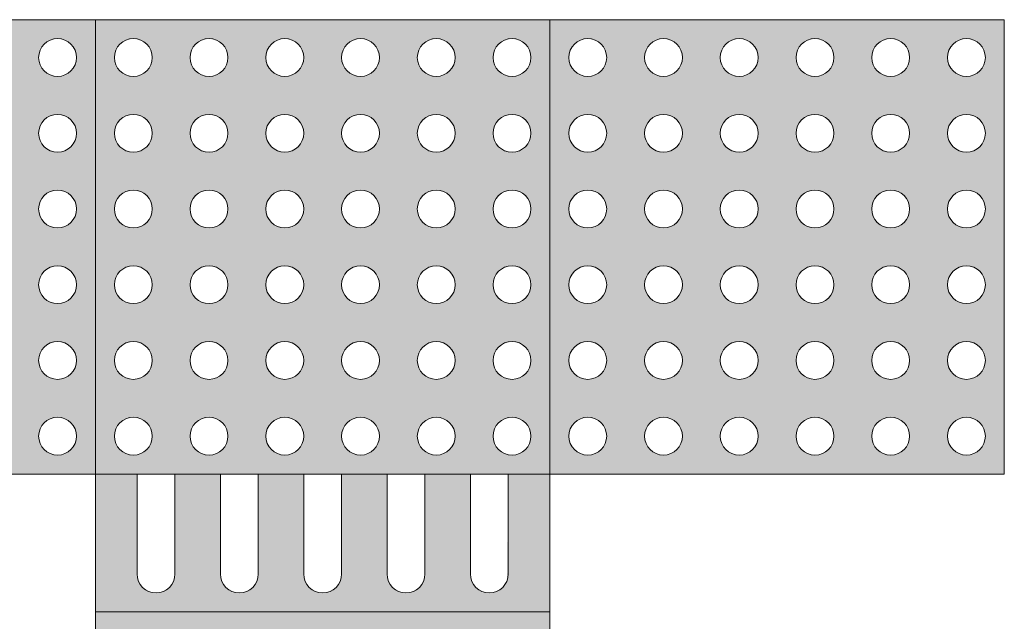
# Model space of a CAD drawing. Header units: metres. Extents: x -14.5 to 19.7, y -19.1 to 4.
# Tile 25 of 218: x 6.565 to 7.106, y -11.845 to -11.514. Entities that reach past the tile are written whole.
import ezdxf

# ---------------------------------------------------------------- set-up
doc = ezdxf.new("R2010")
doc.units = ezdxf.units.M
doc.layers.add('A-DETL', color=7, linetype='Continuous', lineweight=5, true_color=0x00a600)
doc.layers.add('A-DETL-GENF', color=7, linetype='Continuous', lineweight=5)

msp = doc.modelspace()

# ---------------------------------------------------------------- hatches: boundary and pattern name
at = {"layer": 'A-DETL-GENF', "true_color": 0xffffff}
h = msp.add_hatch(color=7, dxfattribs=at)
h.paths.add_polyline_path([(6.46058, -11.76421), (6.60641, -11.76421), (6.60641, -11.51421), (6.35641, -11.51421), (6.35641, -11.76421), (6.41891, -11.76421)])
h.paths.add_polyline_path([(6.37725, -11.75379), (6.37204, -11.7524), (6.36822, -11.74858), (6.36683, -11.74337), (6.36822, -11.73817), (6.37204, -11.73435), (6.37725, -11.73296), (6.38245, -11.73435), (6.38627, -11.73817), (6.38766, -11.74337), (6.38627, -11.74858), (6.38245, -11.7524), (6.37994, -11.75344)])
h.paths.add_polyline_path([(6.54391, -11.75379), (6.5387, -11.7524), (6.53489, -11.74858), (6.5335, -11.74337), (6.53489, -11.73817), (6.5387, -11.73435), (6.54391, -11.73296), (6.54912, -11.73435), (6.55293, -11.73817), (6.55433, -11.74337), (6.55293, -11.74858), (6.54912, -11.7524), (6.54661, -11.75344)])
h.paths.add_polyline_path([(6.41891, -11.75379), (6.4137, -11.7524), (6.40989, -11.74858), (6.4085, -11.74337), (6.40989, -11.73817), (6.4137, -11.73435), (6.41891, -11.73296), (6.42412, -11.73435), (6.42793, -11.73817), (6.42933, -11.74337), (6.42793, -11.74858), (6.42412, -11.7524), (6.42161, -11.75344)])
h.paths.add_polyline_path([(6.50225, -11.75379), (6.49704, -11.7524), (6.49322, -11.74858), (6.49183, -11.74337), (6.49322, -11.73817), (6.49704, -11.73435), (6.50225, -11.73296), (6.50745, -11.73435), (6.51127, -11.73817), (6.51266, -11.74337), (6.51127, -11.74858), (6.50745, -11.7524), (6.50494, -11.75344)])
h.paths.add_polyline_path([(6.46058, -11.75379), (6.45537, -11.7524), (6.45156, -11.74858), (6.45016, -11.74337), (6.45156, -11.73817), (6.45537, -11.73435), (6.46058, -11.73296), (6.46579, -11.73435), (6.4696, -11.73817), (6.471, -11.74337), (6.4696, -11.74858), (6.46579, -11.7524), (6.46327, -11.75344)])
h.paths.add_polyline_path([(6.58558, -11.75379), (6.58037, -11.7524), (6.57656, -11.74858), (6.57516, -11.74337), (6.57656, -11.73817), (6.58037, -11.73435), (6.58558, -11.73296), (6.59079, -11.73435), (6.5946, -11.73817), (6.596, -11.74337), (6.5946, -11.74858), (6.59079, -11.7524), (6.58827, -11.75344)])
h.paths.add_polyline_path([(6.58558, -11.71212), (6.58037, -11.71073), (6.57656, -11.70692), (6.57516, -11.70171), (6.57656, -11.6965), (6.58037, -11.69269), (6.58558, -11.69129), (6.59079, -11.69269), (6.5946, -11.6965), (6.596, -11.70171), (6.5946, -11.70692), (6.59079, -11.71073), (6.58827, -11.71177)])
h.paths.add_polyline_path([(6.37725, -11.71212), (6.37204, -11.71073), (6.36822, -11.70692), (6.36683, -11.70171), (6.36822, -11.6965), (6.37204, -11.69269), (6.37725, -11.69129), (6.38245, -11.69269), (6.38627, -11.6965), (6.38766, -11.70171), (6.38627, -11.70692), (6.38245, -11.71073), (6.37994, -11.71177)])
h.paths.add_polyline_path([(6.50225, -11.71212), (6.49704, -11.71073), (6.49322, -11.70692), (6.49183, -11.70171), (6.49322, -11.6965), (6.49704, -11.69269), (6.50225, -11.69129), (6.50745, -11.69269), (6.51127, -11.6965), (6.51266, -11.70171), (6.51127, -11.70692), (6.50745, -11.71073), (6.50494, -11.71177)])
h.paths.add_polyline_path([(6.46058, -11.71212), (6.45537, -11.71073), (6.45156, -11.70692), (6.45016, -11.70171), (6.45156, -11.6965), (6.45537, -11.69269), (6.46058, -11.69129), (6.46579, -11.69269), (6.4696, -11.6965), (6.471, -11.70171), (6.4696, -11.70692), (6.46579, -11.71073), (6.46327, -11.71177)])
h.paths.add_polyline_path([(6.41891, -11.71212), (6.4137, -11.71073), (6.40989, -11.70692), (6.4085, -11.70171), (6.40989, -11.6965), (6.4137, -11.69269), (6.41891, -11.69129), (6.42412, -11.69269), (6.42793, -11.6965), (6.42933, -11.70171), (6.42793, -11.70692), (6.42412, -11.71073), (6.42161, -11.71177)])
h.paths.add_polyline_path([(6.54391, -11.71212), (6.5387, -11.71073), (6.53489, -11.70692), (6.5335, -11.70171), (6.53489, -11.6965), (6.5387, -11.69269), (6.54391, -11.69129), (6.54912, -11.69269), (6.55293, -11.6965), (6.55433, -11.70171), (6.55293, -11.70692), (6.54912, -11.71073), (6.54661, -11.71177)])
h.paths.add_polyline_path([(6.58558, -11.67046), (6.58037, -11.66906), (6.57656, -11.66525), (6.57516, -11.66004), (6.57656, -11.65483), (6.58037, -11.65102), (6.58558, -11.64962), (6.59079, -11.65102), (6.5946, -11.65483), (6.596, -11.66004), (6.5946, -11.66525), (6.59079, -11.66906), (6.58827, -11.6701)])
h.paths.add_polyline_path([(6.46058, -11.67046), (6.45537, -11.66906), (6.45156, -11.66525), (6.45016, -11.66004), (6.45156, -11.65483), (6.45537, -11.65102), (6.46058, -11.64962), (6.46579, -11.65102), (6.4696, -11.65483), (6.471, -11.66004), (6.4696, -11.66525), (6.46579, -11.66906), (6.46327, -11.6701)])
h.paths.add_polyline_path([(6.54391, -11.67046), (6.5387, -11.66906), (6.53489, -11.66525), (6.5335, -11.66004), (6.53489, -11.65483), (6.5387, -11.65102), (6.54391, -11.64962), (6.54912, -11.65102), (6.55293, -11.65483), (6.55433, -11.66004), (6.55293, -11.66525), (6.54912, -11.66906), (6.54661, -11.6701)])
h.paths.add_polyline_path([(6.50225, -11.67046), (6.49704, -11.66906), (6.49322, -11.66525), (6.49183, -11.66004), (6.49322, -11.65483), (6.49704, -11.65102), (6.50225, -11.64962), (6.50745, -11.65102), (6.51127, -11.65483), (6.51266, -11.66004), (6.51127, -11.66525), (6.50745, -11.66906), (6.50494, -11.6701)])
h.paths.add_polyline_path([(6.41891, -11.67046), (6.4137, -11.66906), (6.40989, -11.66525), (6.4085, -11.66004), (6.40989, -11.65483), (6.4137, -11.65102), (6.41891, -11.64962), (6.42412, -11.65102), (6.42793, -11.65483), (6.42933, -11.66004), (6.42793, -11.66525), (6.42412, -11.66906), (6.42161, -11.6701)])
h.paths.add_polyline_path([(6.37725, -11.67046), (6.37204, -11.66906), (6.36822, -11.66525), (6.36683, -11.66004), (6.36822, -11.65483), (6.37204, -11.65102), (6.37725, -11.64962), (6.38245, -11.65102), (6.38627, -11.65483), (6.38766, -11.66004), (6.38627, -11.66525), (6.38245, -11.66906), (6.37994, -11.6701)])
h.paths.add_polyline_path([(6.58558, -11.62879), (6.58037, -11.6274), (6.57656, -11.62358), (6.57516, -11.61837), (6.57656, -11.61317), (6.58037, -11.60935), (6.58558, -11.60796), (6.59079, -11.60935), (6.5946, -11.61317), (6.596, -11.61837), (6.5946, -11.62358), (6.59079, -11.6274), (6.58827, -11.62844)])
h.paths.add_polyline_path([(6.50225, -11.62879), (6.49704, -11.6274), (6.49322, -11.62358), (6.49183, -11.61837), (6.49322, -11.61317), (6.49704, -11.60935), (6.50225, -11.60796), (6.50745, -11.60935), (6.51127, -11.61317), (6.51266, -11.61837), (6.51127, -11.62358), (6.50745, -11.6274), (6.50494, -11.62844)])
h.paths.add_polyline_path([(6.46058, -11.62879), (6.45537, -11.6274), (6.45156, -11.62358), (6.45016, -11.61837), (6.45156, -11.61317), (6.45537, -11.60935), (6.46058, -11.60796), (6.46579, -11.60935), (6.4696, -11.61317), (6.471, -11.61837), (6.4696, -11.62358), (6.46579, -11.6274), (6.46327, -11.62844)])
h.paths.add_polyline_path([(6.41891, -11.62879), (6.4137, -11.6274), (6.40989, -11.62358), (6.4085, -11.61837), (6.40989, -11.61317), (6.4137, -11.60935), (6.41891, -11.60796), (6.42412, -11.60935), (6.42793, -11.61317), (6.42933, -11.61837), (6.42793, -11.62358), (6.42412, -11.6274), (6.42161, -11.62844)])
h.paths.add_polyline_path([(6.37725, -11.62879), (6.37204, -11.6274), (6.36822, -11.62358), (6.36683, -11.61837), (6.36822, -11.61317), (6.37204, -11.60935), (6.37725, -11.60796), (6.38245, -11.60935), (6.38627, -11.61317), (6.38766, -11.61837), (6.38627, -11.62358), (6.38245, -11.6274), (6.37994, -11.62844)])
h.paths.add_polyline_path([(6.54391, -11.62879), (6.5387, -11.6274), (6.53489, -11.62358), (6.5335, -11.61837), (6.53489, -11.61317), (6.5387, -11.60935), (6.54391, -11.60796), (6.54912, -11.60935), (6.55293, -11.61317), (6.55433, -11.61837), (6.55293, -11.62358), (6.54912, -11.6274), (6.54661, -11.62844)])
h.paths.add_polyline_path([(6.54391, -11.58712), (6.5387, -11.58573), (6.53489, -11.58192), (6.5335, -11.57671), (6.53489, -11.5715), (6.5387, -11.56769), (6.54391, -11.56629), (6.54912, -11.56769), (6.55293, -11.5715), (6.55433, -11.57671), (6.55293, -11.58192), (6.54912, -11.58573), (6.54661, -11.58677)])
h.paths.add_polyline_path([(6.37725, -11.58712), (6.37204, -11.58573), (6.36822, -11.58192), (6.36683, -11.57671), (6.36822, -11.5715), (6.37204, -11.56769), (6.37725, -11.56629), (6.38245, -11.56769), (6.38627, -11.5715), (6.38766, -11.57671), (6.38627, -11.58192), (6.38245, -11.58573), (6.37994, -11.58677)])
h.paths.add_polyline_path([(6.46058, -11.58712), (6.45537, -11.58573), (6.45156, -11.58192), (6.45016, -11.57671), (6.45156, -11.5715), (6.45537, -11.56769), (6.46058, -11.56629), (6.46579, -11.56769), (6.4696, -11.5715), (6.471, -11.57671), (6.4696, -11.58192), (6.46579, -11.58573), (6.46327, -11.58677)])
h.paths.add_polyline_path([(6.58558, -11.58712), (6.58037, -11.58573), (6.57656, -11.58192), (6.57516, -11.57671), (6.57656, -11.5715), (6.58037, -11.56769), (6.58558, -11.56629), (6.59079, -11.56769), (6.5946, -11.5715), (6.596, -11.57671), (6.5946, -11.58192), (6.59079, -11.58573), (6.58827, -11.58677)])
h.paths.add_polyline_path([(6.50225, -11.58712), (6.49704, -11.58573), (6.49322, -11.58192), (6.49183, -11.57671), (6.49322, -11.5715), (6.49704, -11.56769), (6.50225, -11.56629), (6.50745, -11.56769), (6.51127, -11.5715), (6.51266, -11.57671), (6.51127, -11.58192), (6.50745, -11.58573), (6.50494, -11.58677)])
h.paths.add_polyline_path([(6.41891, -11.58712), (6.4137, -11.58573), (6.40989, -11.58192), (6.4085, -11.57671), (6.40989, -11.5715), (6.4137, -11.56769), (6.41891, -11.56629), (6.42412, -11.56769), (6.42793, -11.5715), (6.42933, -11.57671), (6.42793, -11.58192), (6.42412, -11.58573), (6.42161, -11.58677)])
h.paths.add_polyline_path([(6.54391, -11.54546), (6.5387, -11.54406), (6.53489, -11.54025), (6.5335, -11.53504), (6.53489, -11.52983), (6.5387, -11.52602), (6.54391, -11.52462), (6.54912, -11.52602), (6.55293, -11.52983), (6.55433, -11.53504), (6.55293, -11.54025), (6.54912, -11.54406), (6.54661, -11.5451)])
h.paths.add_polyline_path([(6.41891, -11.54546), (6.4137, -11.54406), (6.40989, -11.54025), (6.4085, -11.53504), (6.40989, -11.52983), (6.4137, -11.52602), (6.41891, -11.52462), (6.42412, -11.52602), (6.42793, -11.52983), (6.42933, -11.53504), (6.42793, -11.54025), (6.42412, -11.54406), (6.42161, -11.5451)])
h.paths.add_polyline_path([(6.50225, -11.54546), (6.49704, -11.54406), (6.49322, -11.54025), (6.49183, -11.53504), (6.49322, -11.52983), (6.49704, -11.52602), (6.50225, -11.52462), (6.50745, -11.52602), (6.51127, -11.52983), (6.51266, -11.53504), (6.51127, -11.54025), (6.50745, -11.54406), (6.50494, -11.5451)])
h.paths.add_polyline_path([(6.58558, -11.54546), (6.58037, -11.54406), (6.57656, -11.54025), (6.57516, -11.53504), (6.57656, -11.52983), (6.58037, -11.52602), (6.58558, -11.52462), (6.59079, -11.52602), (6.5946, -11.52983), (6.596, -11.53504), (6.5946, -11.54025), (6.59079, -11.54406), (6.58827, -11.5451)])
h.paths.add_polyline_path([(6.37725, -11.54546), (6.37204, -11.54406), (6.36822, -11.54025), (6.36683, -11.53504), (6.36822, -11.52983), (6.37204, -11.52602), (6.37725, -11.52462), (6.38245, -11.52602), (6.38627, -11.52983), (6.38766, -11.53504), (6.38627, -11.54025), (6.38245, -11.54406), (6.37994, -11.5451)])
h.paths.add_polyline_path([(6.46058, -11.54546), (6.45537, -11.54406), (6.45156, -11.54025), (6.45016, -11.53504), (6.45156, -11.52983), (6.45537, -11.52602), (6.46058, -11.52462), (6.46579, -11.52602), (6.4696, -11.52983), (6.471, -11.53504), (6.4696, -11.54025), (6.46579, -11.54406), (6.46327, -11.5451)])
h = msp.add_hatch(color=7, dxfattribs=at)
h.paths.add_polyline_path([(6.63975, -11.76421), (6.85641, -11.76421), (6.85641, -11.51421), (6.60641, -11.51421), (6.60641, -11.76421), (6.63705, -11.76421)])
h.paths.add_polyline_path([(6.79391, -11.75379), (6.7887, -11.7524), (6.78489, -11.74858), (6.7835, -11.74337), (6.78489, -11.73817), (6.7887, -11.73435), (6.79391, -11.73296), (6.79912, -11.73435), (6.80293, -11.73817), (6.80433, -11.74337), (6.80293, -11.74858), (6.79912, -11.7524), (6.79661, -11.75344)])
h.paths.add_polyline_path([(6.75225, -11.75379), (6.74704, -11.7524), (6.74322, -11.74858), (6.74183, -11.74337), (6.74322, -11.73817), (6.74704, -11.73435), (6.75225, -11.73296), (6.75745, -11.73435), (6.76127, -11.73817), (6.76266, -11.74337), (6.76127, -11.74858), (6.75745, -11.7524), (6.75494, -11.75344)])
h.paths.add_polyline_path([(6.83558, -11.75379), (6.83037, -11.7524), (6.82656, -11.74858), (6.82516, -11.74337), (6.82656, -11.73817), (6.83037, -11.73435), (6.83558, -11.73296), (6.84079, -11.73435), (6.8446, -11.73817), (6.846, -11.74337), (6.8446, -11.74858), (6.84079, -11.7524), (6.83827, -11.75344)])
h.paths.add_polyline_path([(6.62725, -11.75379), (6.62204, -11.7524), (6.61822, -11.74858), (6.61683, -11.74337), (6.61822, -11.73817), (6.62204, -11.73435), (6.62725, -11.73296), (6.63245, -11.73435), (6.63627, -11.73817), (6.63766, -11.74337), (6.63627, -11.74858), (6.63245, -11.7524), (6.62994, -11.75344)])
h.paths.add_polyline_path([(6.71058, -11.75379), (6.70537, -11.7524), (6.70156, -11.74858), (6.70016, -11.74337), (6.70156, -11.73817), (6.70537, -11.73435), (6.71058, -11.73296), (6.71579, -11.73435), (6.7196, -11.73817), (6.721, -11.74337), (6.7196, -11.74858), (6.71579, -11.7524), (6.71279, -11.7535)])
h.paths.add_polyline_path([(6.66891, -11.75379), (6.6637, -11.7524), (6.65989, -11.74858), (6.6585, -11.74337), (6.65989, -11.73817), (6.6637, -11.73435), (6.66891, -11.73296), (6.67412, -11.73435), (6.67793, -11.73817), (6.67933, -11.74337), (6.67793, -11.74858), (6.67412, -11.7524), (6.67161, -11.75344)])
h.paths.add_polyline_path([(6.66891, -11.71212), (6.6637, -11.71073), (6.65989, -11.70692), (6.6585, -11.70171), (6.65989, -11.6965), (6.6637, -11.69269), (6.66891, -11.69129), (6.67412, -11.69269), (6.67793, -11.6965), (6.67933, -11.70171), (6.67793, -11.70692), (6.67412, -11.71073), (6.67161, -11.71177)])
h.paths.add_polyline_path([(6.62725, -11.71212), (6.62204, -11.71073), (6.61822, -11.70692), (6.61683, -11.70171), (6.61822, -11.6965), (6.62204, -11.69269), (6.62725, -11.69129), (6.63245, -11.69269), (6.63627, -11.6965), (6.63766, -11.70171), (6.63627, -11.70692), (6.63245, -11.71073), (6.62994, -11.71177)])
h.paths.add_polyline_path([(6.75225, -11.71212), (6.74704, -11.71073), (6.74322, -11.70692), (6.74183, -11.70171), (6.74322, -11.6965), (6.74704, -11.69269), (6.75225, -11.69129), (6.75745, -11.69269), (6.76127, -11.6965), (6.76266, -11.70171), (6.76127, -11.70692), (6.75745, -11.71073), (6.75494, -11.71177)])
h.paths.add_polyline_path([(6.83558, -11.71212), (6.83037, -11.71073), (6.82656, -11.70692), (6.82516, -11.70171), (6.82656, -11.6965), (6.83037, -11.69269), (6.83558, -11.69129), (6.84079, -11.69269), (6.8446, -11.6965), (6.846, -11.70171), (6.8446, -11.70692), (6.84079, -11.71073), (6.83827, -11.71177)])
h.paths.add_polyline_path([(6.71058, -11.71212), (6.70537, -11.71073), (6.70156, -11.70692), (6.70016, -11.70171), (6.70156, -11.6965), (6.70537, -11.69269), (6.71058, -11.69129), (6.71579, -11.69269), (6.7196, -11.6965), (6.721, -11.70171), (6.7196, -11.70692), (6.71579, -11.71073), (6.71279, -11.71183)])
h.paths.add_polyline_path([(6.79391, -11.71212), (6.7887, -11.71073), (6.78489, -11.70692), (6.7835, -11.70171), (6.78489, -11.6965), (6.7887, -11.69269), (6.79391, -11.69129), (6.79912, -11.69269), (6.80293, -11.6965), (6.80433, -11.70171), (6.80293, -11.70692), (6.79912, -11.71073), (6.79661, -11.71177)])
h.paths.add_polyline_path([(6.83558, -11.67046), (6.83037, -11.66906), (6.82656, -11.66525), (6.82516, -11.66004), (6.82656, -11.65483), (6.83037, -11.65102), (6.83558, -11.64962), (6.84079, -11.65102), (6.8446, -11.65483), (6.846, -11.66004), (6.8446, -11.66525), (6.84079, -11.66906), (6.83827, -11.6701)])
h.paths.add_polyline_path([(6.79391, -11.67046), (6.7887, -11.66906), (6.78489, -11.66525), (6.7835, -11.66004), (6.78489, -11.65483), (6.7887, -11.65102), (6.79391, -11.64962), (6.79912, -11.65102), (6.80293, -11.65483), (6.80433, -11.66004), (6.80293, -11.66525), (6.79912, -11.66906), (6.79661, -11.6701)])
h.paths.add_polyline_path([(6.75225, -11.67046), (6.74704, -11.66906), (6.74322, -11.66525), (6.74183, -11.66004), (6.74322, -11.65483), (6.74704, -11.65102), (6.75225, -11.64962), (6.75745, -11.65102), (6.76127, -11.65483), (6.76266, -11.66004), (6.76127, -11.66525), (6.75745, -11.66906), (6.75494, -11.6701)])
h.paths.add_polyline_path([(6.71058, -11.67046), (6.70537, -11.66906), (6.70156, -11.66525), (6.70016, -11.66004), (6.70156, -11.65483), (6.70537, -11.65102), (6.71058, -11.64962), (6.71579, -11.65102), (6.7196, -11.65483), (6.721, -11.66004), (6.7196, -11.66525), (6.71579, -11.66906), (6.71279, -11.67017)])
h.paths.add_polyline_path([(6.66891, -11.67046), (6.6637, -11.66906), (6.65989, -11.66525), (6.6585, -11.66004), (6.65989, -11.65483), (6.6637, -11.65102), (6.66891, -11.64962), (6.67412, -11.65102), (6.67793, -11.65483), (6.67933, -11.66004), (6.67793, -11.66525), (6.67412, -11.66906), (6.67161, -11.6701)])
h.paths.add_polyline_path([(6.62725, -11.67046), (6.62204, -11.66906), (6.61822, -11.66525), (6.61683, -11.66004), (6.61822, -11.65483), (6.62204, -11.65102), (6.62725, -11.64962), (6.63245, -11.65102), (6.63627, -11.65483), (6.63766, -11.66004), (6.63627, -11.66525), (6.63245, -11.66906), (6.62994, -11.6701)])
h.paths.add_polyline_path([(6.83558, -11.62879), (6.83037, -11.6274), (6.82656, -11.62358), (6.82516, -11.61837), (6.82656, -11.61317), (6.83037, -11.60935), (6.83558, -11.60796), (6.84079, -11.60935), (6.8446, -11.61317), (6.846, -11.61837), (6.8446, -11.62358), (6.84079, -11.6274), (6.83827, -11.62844)])
h.paths.add_polyline_path([(6.66891, -11.62879), (6.6637, -11.6274), (6.65989, -11.62358), (6.6585, -11.61837), (6.65989, -11.61317), (6.6637, -11.60935), (6.66891, -11.60796), (6.67412, -11.60935), (6.67793, -11.61317), (6.67933, -11.61837), (6.67793, -11.62358), (6.67412, -11.6274), (6.67161, -11.62844)])
h.paths.add_polyline_path([(6.79391, -11.62879), (6.7887, -11.6274), (6.78489, -11.62358), (6.7835, -11.61837), (6.78489, -11.61317), (6.7887, -11.60935), (6.79391, -11.60796), (6.79912, -11.60935), (6.80293, -11.61317), (6.80433, -11.61837), (6.80293, -11.62358), (6.79912, -11.6274), (6.79661, -11.62844)])
h.paths.add_polyline_path([(6.62725, -11.62879), (6.62204, -11.6274), (6.61822, -11.62358), (6.61683, -11.61837), (6.61822, -11.61317), (6.62204, -11.60935), (6.62725, -11.60796), (6.63245, -11.60935), (6.63627, -11.61317), (6.63766, -11.61837), (6.63627, -11.62358), (6.63245, -11.6274), (6.62994, -11.62844)])
h.paths.add_polyline_path([(6.75225, -11.62879), (6.74704, -11.6274), (6.74322, -11.62358), (6.74183, -11.61837), (6.74322, -11.61317), (6.74704, -11.60935), (6.75225, -11.60796), (6.75745, -11.60935), (6.76127, -11.61317), (6.76266, -11.61837), (6.76127, -11.62358), (6.75745, -11.6274), (6.75494, -11.62844)])
h.paths.add_polyline_path([(6.71058, -11.62879), (6.70537, -11.6274), (6.70156, -11.62358), (6.70016, -11.61837), (6.70156, -11.61317), (6.70537, -11.60935), (6.71058, -11.60796), (6.71579, -11.60935), (6.7196, -11.61317), (6.721, -11.61837), (6.7196, -11.62358), (6.71579, -11.6274), (6.71279, -11.6285)])
h.paths.add_polyline_path([(6.83558, -11.58712), (6.83037, -11.58573), (6.82656, -11.58192), (6.82516, -11.57671), (6.82656, -11.5715), (6.83037, -11.56769), (6.83558, -11.56629), (6.84079, -11.56769), (6.8446, -11.5715), (6.846, -11.57671), (6.8446, -11.58192), (6.84079, -11.58573), (6.83827, -11.58677)])
h.paths.add_polyline_path([(6.71058, -11.58712), (6.70537, -11.58573), (6.70156, -11.58192), (6.70016, -11.57671), (6.70156, -11.5715), (6.70537, -11.56769), (6.71058, -11.56629), (6.71579, -11.56769), (6.7196, -11.5715), (6.721, -11.57671), (6.7196, -11.58192), (6.71579, -11.58573), (6.71279, -11.58683)])
h.paths.add_polyline_path([(6.75225, -11.58712), (6.74704, -11.58573), (6.74322, -11.58192), (6.74183, -11.57671), (6.74322, -11.5715), (6.74704, -11.56769), (6.75225, -11.56629), (6.75745, -11.56769), (6.76127, -11.5715), (6.76266, -11.57671), (6.76127, -11.58192), (6.75745, -11.58573), (6.75494, -11.58677)])
h.paths.add_polyline_path([(6.79391, -11.58712), (6.7887, -11.58573), (6.78489, -11.58192), (6.7835, -11.57671), (6.78489, -11.5715), (6.7887, -11.56769), (6.79391, -11.56629), (6.79912, -11.56769), (6.80293, -11.5715), (6.80433, -11.57671), (6.80293, -11.58192), (6.79912, -11.58573), (6.79661, -11.58677)])
h.paths.add_polyline_path([(6.62725, -11.58712), (6.62204, -11.58573), (6.61822, -11.58192), (6.61683, -11.57671), (6.61822, -11.5715), (6.62204, -11.56769), (6.62725, -11.56629), (6.63245, -11.56769), (6.63627, -11.5715), (6.63766, -11.57671), (6.63627, -11.58192), (6.63245, -11.58573), (6.62994, -11.58677)])
h.paths.add_polyline_path([(6.66891, -11.58712), (6.6637, -11.58573), (6.65989, -11.58192), (6.6585, -11.57671), (6.65989, -11.5715), (6.6637, -11.56769), (6.66891, -11.56629), (6.67412, -11.56769), (6.67793, -11.5715), (6.67933, -11.57671), (6.67793, -11.58192), (6.67412, -11.58573), (6.67161, -11.58677)])
h.paths.add_polyline_path([(6.62725, -11.54546), (6.62204, -11.54406), (6.61822, -11.54025), (6.61683, -11.53504), (6.61822, -11.52983), (6.62204, -11.52602), (6.62725, -11.52462), (6.63245, -11.52602), (6.63627, -11.52983), (6.63766, -11.53504), (6.63627, -11.54025), (6.63245, -11.54406), (6.62994, -11.5451)])
h.paths.add_polyline_path([(6.71058, -11.54546), (6.70537, -11.54406), (6.70156, -11.54025), (6.70016, -11.53504), (6.70156, -11.52983), (6.70537, -11.52602), (6.71058, -11.52462), (6.71579, -11.52602), (6.7196, -11.52983), (6.721, -11.53504), (6.7196, -11.54025), (6.71579, -11.54406), (6.71279, -11.54517)])
h.paths.add_polyline_path([(6.66891, -11.54546), (6.6637, -11.54406), (6.65989, -11.54025), (6.6585, -11.53504), (6.65989, -11.52983), (6.6637, -11.52602), (6.66891, -11.52462), (6.67412, -11.52602), (6.67793, -11.52983), (6.67933, -11.53504), (6.67793, -11.54025), (6.67412, -11.54406), (6.67161, -11.5451)])
h.paths.add_polyline_path([(6.75225, -11.54546), (6.74704, -11.54406), (6.74322, -11.54025), (6.74183, -11.53504), (6.74322, -11.52983), (6.74704, -11.52602), (6.75225, -11.52462), (6.75745, -11.52602), (6.76127, -11.52983), (6.76266, -11.53504), (6.76127, -11.54025), (6.75745, -11.54406), (6.75494, -11.5451)])
h.paths.add_polyline_path([(6.83558, -11.54546), (6.83037, -11.54406), (6.82656, -11.54025), (6.82516, -11.53504), (6.82656, -11.52983), (6.83037, -11.52602), (6.83558, -11.52462), (6.84079, -11.52602), (6.8446, -11.52983), (6.846, -11.53504), (6.8446, -11.54025), (6.84079, -11.54406), (6.83827, -11.5451)])
h.paths.add_polyline_path([(6.79391, -11.54546), (6.7887, -11.54406), (6.78489, -11.54025), (6.7835, -11.53504), (6.78489, -11.52983), (6.7887, -11.52602), (6.79391, -11.52462), (6.79912, -11.52602), (6.80293, -11.52983), (6.80433, -11.53504), (6.80293, -11.54025), (6.79912, -11.54406), (6.79661, -11.5451)])
h = msp.add_hatch(color=7, dxfattribs=at)
h.paths.add_polyline_path([(6.91891, -11.76421), (7.10641, -11.76421), (7.10641, -11.51421), (6.85641, -11.51421), (6.85641, -11.76421), (6.91622, -11.76421)])
h.paths.add_polyline_path([(7.04391, -11.75379), (7.0387, -11.7524), (7.03489, -11.74858), (7.0335, -11.74337), (7.03489, -11.73817), (7.0387, -11.73435), (7.04391, -11.73296), (7.04912, -11.73435), (7.05293, -11.73817), (7.05433, -11.74337), (7.05293, -11.74858), (7.04912, -11.7524), (7.04661, -11.75344)])
h.paths.add_polyline_path([(6.91891, -11.75379), (6.9137, -11.7524), (6.90989, -11.74858), (6.9085, -11.74337), (6.90989, -11.73817), (6.9137, -11.73435), (6.91891, -11.73296), (6.92412, -11.73435), (6.92793, -11.73817), (6.92933, -11.74337), (6.92793, -11.74858), (6.92394, -11.75247), (6.92161, -11.75344)])
h.paths.add_polyline_path([(6.96058, -11.75379), (6.95537, -11.7524), (6.95156, -11.74858), (6.95016, -11.74337), (6.95156, -11.73817), (6.95537, -11.73435), (6.96058, -11.73296), (6.96579, -11.73435), (6.9696, -11.73817), (6.971, -11.74337), (6.9696, -11.74858), (6.96579, -11.7524), (6.96327, -11.75344)])
h.paths.add_polyline_path([(6.87725, -11.75379), (6.87204, -11.7524), (6.86822, -11.74858), (6.86683, -11.74337), (6.86822, -11.73817), (6.87204, -11.73435), (6.87725, -11.73296), (6.88245, -11.73435), (6.88627, -11.73817), (6.88766, -11.74337), (6.88627, -11.74858), (6.88245, -11.7524), (6.87994, -11.75344)])
h.paths.add_polyline_path([(7.08558, -11.75379), (7.08037, -11.7524), (7.07656, -11.74858), (7.07516, -11.74337), (7.07656, -11.73817), (7.08037, -11.73435), (7.08558, -11.73296), (7.09079, -11.73435), (7.0946, -11.73817), (7.096, -11.74337), (7.0946, -11.74858), (7.09079, -11.7524), (7.08827, -11.75344)])
h.paths.add_polyline_path([(7.00225, -11.75379), (6.99704, -11.7524), (6.99322, -11.74858), (6.99183, -11.74337), (6.99322, -11.73817), (6.99704, -11.73435), (7.00225, -11.73296), (7.00745, -11.73435), (7.01127, -11.73817), (7.01266, -11.74337), (7.01127, -11.74858), (7.00745, -11.7524), (7.00494, -11.75344)])
h.paths.add_polyline_path([(6.91891, -11.71212), (6.9137, -11.71073), (6.90989, -11.70692), (6.9085, -11.70171), (6.90989, -11.6965), (6.9137, -11.69269), (6.91891, -11.69129), (6.92412, -11.69269), (6.92793, -11.6965), (6.92933, -11.70171), (6.92793, -11.70692), (6.92394, -11.7108), (6.92161, -11.71177)])
h.paths.add_polyline_path([(7.08558, -11.71212), (7.08037, -11.71073), (7.07656, -11.70692), (7.07516, -11.70171), (7.07656, -11.6965), (7.08037, -11.69269), (7.08558, -11.69129), (7.09079, -11.69269), (7.0946, -11.6965), (7.096, -11.70171), (7.0946, -11.70692), (7.09079, -11.71073), (7.08827, -11.71177)])
h.paths.add_polyline_path([(7.00225, -11.71212), (6.99704, -11.71073), (6.99322, -11.70692), (6.99183, -11.70171), (6.99322, -11.6965), (6.99704, -11.69269), (7.00225, -11.69129), (7.00745, -11.69269), (7.01127, -11.6965), (7.01266, -11.70171), (7.01127, -11.70692), (7.00745, -11.71073), (7.00494, -11.71177)])
h.paths.add_polyline_path([(6.87725, -11.71212), (6.87204, -11.71073), (6.86822, -11.70692), (6.86683, -11.70171), (6.86822, -11.6965), (6.87204, -11.69269), (6.87725, -11.69129), (6.88245, -11.69269), (6.88627, -11.6965), (6.88766, -11.70171), (6.88627, -11.70692), (6.88245, -11.71073), (6.87994, -11.71177)])
h.paths.add_polyline_path([(6.96058, -11.71212), (6.95537, -11.71073), (6.95156, -11.70692), (6.95016, -11.70171), (6.95156, -11.6965), (6.95537, -11.69269), (6.96058, -11.69129), (6.96579, -11.69269), (6.9696, -11.6965), (6.971, -11.70171), (6.9696, -11.70692), (6.96579, -11.71073), (6.96327, -11.71177)])
h.paths.add_polyline_path([(7.04391, -11.71212), (7.0387, -11.71073), (7.03489, -11.70692), (7.0335, -11.70171), (7.03489, -11.6965), (7.0387, -11.69269), (7.04391, -11.69129), (7.04912, -11.69269), (7.05293, -11.6965), (7.05433, -11.70171), (7.05293, -11.70692), (7.04912, -11.71073), (7.04661, -11.71177)])
h.paths.add_polyline_path([(7.08558, -11.67046), (7.08037, -11.66906), (7.07656, -11.66525), (7.07516, -11.66004), (7.07656, -11.65483), (7.08037, -11.65102), (7.08558, -11.64962), (7.09079, -11.65102), (7.0946, -11.65483), (7.096, -11.66004), (7.0946, -11.66525), (7.09079, -11.66906), (7.08827, -11.6701)])
h.paths.add_polyline_path([(6.96058, -11.67046), (6.95537, -11.66906), (6.95156, -11.66525), (6.95016, -11.66004), (6.95156, -11.65483), (6.95537, -11.65102), (6.96058, -11.64962), (6.96579, -11.65102), (6.9696, -11.65483), (6.971, -11.66004), (6.9696, -11.66525), (6.96579, -11.66906), (6.96327, -11.6701)])
h.paths.add_polyline_path([(7.00225, -11.67046), (6.99704, -11.66906), (6.99322, -11.66525), (6.99183, -11.66004), (6.99322, -11.65483), (6.99704, -11.65102), (7.00225, -11.64962), (7.00745, -11.65102), (7.01127, -11.65483), (7.01266, -11.66004), (7.01127, -11.66525), (7.00745, -11.66906), (7.00494, -11.6701)])
h.paths.add_polyline_path([(7.04391, -11.67046), (7.0387, -11.66906), (7.03489, -11.66525), (7.0335, -11.66004), (7.03489, -11.65483), (7.0387, -11.65102), (7.04391, -11.64962), (7.04912, -11.65102), (7.05293, -11.65483), (7.05433, -11.66004), (7.05293, -11.66525), (7.04912, -11.66906), (7.04661, -11.6701)])
h.paths.add_polyline_path([(6.87725, -11.67046), (6.87204, -11.66906), (6.86822, -11.66525), (6.86683, -11.66004), (6.86822, -11.65483), (6.87204, -11.65102), (6.87725, -11.64962), (6.88245, -11.65102), (6.88627, -11.65483), (6.88766, -11.66004), (6.88627, -11.66525), (6.88245, -11.66906), (6.87994, -11.6701)])
h.paths.add_polyline_path([(6.91891, -11.67046), (6.9137, -11.66906), (6.90989, -11.66525), (6.9085, -11.66004), (6.90989, -11.65483), (6.9137, -11.65102), (6.91891, -11.64962), (6.92412, -11.65102), (6.92793, -11.65483), (6.92933, -11.66004), (6.92793, -11.66525), (6.92394, -11.66914), (6.92161, -11.6701)])
h.paths.add_polyline_path([(7.08558, -11.62879), (7.08037, -11.6274), (7.07656, -11.62358), (7.07516, -11.61837), (7.07656, -11.61317), (7.08037, -11.60935), (7.08558, -11.60796), (7.09079, -11.60935), (7.0946, -11.61317), (7.096, -11.61837), (7.0946, -11.62358), (7.09079, -11.6274), (7.08827, -11.62844)])
h.paths.add_polyline_path([(7.04391, -11.62879), (7.0387, -11.6274), (7.03489, -11.62358), (7.0335, -11.61837), (7.03489, -11.61317), (7.0387, -11.60935), (7.04391, -11.60796), (7.04912, -11.60935), (7.05293, -11.61317), (7.05433, -11.61837), (7.05293, -11.62358), (7.04912, -11.6274), (7.04661, -11.62844)])
h.paths.add_polyline_path([(6.91891, -11.62879), (6.9137, -11.6274), (6.90989, -11.62358), (6.9085, -11.61837), (6.90989, -11.61317), (6.9137, -11.60935), (6.91891, -11.60796), (6.92412, -11.60935), (6.92793, -11.61317), (6.92933, -11.61837), (6.92793, -11.62358), (6.92394, -11.62747), (6.92161, -11.62844)])
h.paths.add_polyline_path([(6.96058, -11.62879), (6.95537, -11.6274), (6.95156, -11.62358), (6.95016, -11.61837), (6.95156, -11.61317), (6.95537, -11.60935), (6.96058, -11.60796), (6.96579, -11.60935), (6.9696, -11.61317), (6.971, -11.61837), (6.9696, -11.62358), (6.96579, -11.6274), (6.96327, -11.62844)])
h.paths.add_polyline_path([(6.87725, -11.62879), (6.87204, -11.6274), (6.86822, -11.62358), (6.86683, -11.61837), (6.86822, -11.61317), (6.87204, -11.60935), (6.87725, -11.60796), (6.88245, -11.60935), (6.88627, -11.61317), (6.88766, -11.61837), (6.88627, -11.62358), (6.88245, -11.6274), (6.87994, -11.62844)])
h.paths.add_polyline_path([(7.00225, -11.62879), (6.99704, -11.6274), (6.99322, -11.62358), (6.99183, -11.61837), (6.99322, -11.61317), (6.99704, -11.60935), (7.00225, -11.60796), (7.00745, -11.60935), (7.01127, -11.61317), (7.01266, -11.61837), (7.01127, -11.62358), (7.00745, -11.6274), (7.00494, -11.62844)])
h.paths.add_polyline_path([(6.91891, -11.58712), (6.9137, -11.58573), (6.90989, -11.58192), (6.9085, -11.57671), (6.90989, -11.5715), (6.9137, -11.56769), (6.91891, -11.56629), (6.92412, -11.56769), (6.92793, -11.5715), (6.92933, -11.57671), (6.92793, -11.58192), (6.92394, -11.5858), (6.92161, -11.58677)])
h.paths.add_polyline_path([(7.00225, -11.58712), (6.99704, -11.58573), (6.99322, -11.58192), (6.99183, -11.57671), (6.99322, -11.5715), (6.99704, -11.56769), (7.00225, -11.56629), (7.00745, -11.56769), (7.01127, -11.5715), (7.01266, -11.57671), (7.01127, -11.58192), (7.00745, -11.58573), (7.00494, -11.58677)])
h.paths.add_polyline_path([(6.87725, -11.58712), (6.87204, -11.58573), (6.86822, -11.58192), (6.86683, -11.57671), (6.86822, -11.5715), (6.87204, -11.56769), (6.87725, -11.56629), (6.88245, -11.56769), (6.88627, -11.5715), (6.88766, -11.57671), (6.88627, -11.58192), (6.88245, -11.58573), (6.87994, -11.58677)])
h.paths.add_polyline_path([(6.96058, -11.58712), (6.95537, -11.58573), (6.95156, -11.58192), (6.95016, -11.57671), (6.95156, -11.5715), (6.95537, -11.56769), (6.96058, -11.56629), (6.96579, -11.56769), (6.9696, -11.5715), (6.971, -11.57671), (6.9696, -11.58192), (6.96579, -11.58573), (6.96327, -11.58677)])
h.paths.add_polyline_path([(7.08558, -11.58712), (7.08037, -11.58573), (7.07656, -11.58192), (7.07516, -11.57671), (7.07656, -11.5715), (7.08037, -11.56769), (7.08558, -11.56629), (7.09079, -11.56769), (7.0946, -11.5715), (7.096, -11.57671), (7.0946, -11.58192), (7.09079, -11.58573), (7.08827, -11.58677)])
h.paths.add_polyline_path([(7.04391, -11.58712), (7.0387, -11.58573), (7.03489, -11.58192), (7.0335, -11.57671), (7.03489, -11.5715), (7.0387, -11.56769), (7.04391, -11.56629), (7.04912, -11.56769), (7.05293, -11.5715), (7.05433, -11.57671), (7.05293, -11.58192), (7.04912, -11.58573), (7.04661, -11.58677)])
h.paths.add_polyline_path([(7.08558, -11.54546), (7.08037, -11.54406), (7.07656, -11.54025), (7.07516, -11.53504), (7.07656, -11.52983), (7.08037, -11.52602), (7.08558, -11.52462), (7.09079, -11.52602), (7.0946, -11.52983), (7.096, -11.53504), (7.0946, -11.54025), (7.09079, -11.54406), (7.08827, -11.5451)])
h.paths.add_polyline_path([(6.91891, -11.54546), (6.9137, -11.54406), (6.90989, -11.54025), (6.9085, -11.53504), (6.90989, -11.52983), (6.9137, -11.52602), (6.91891, -11.52462), (6.92412, -11.52602), (6.92793, -11.52983), (6.92933, -11.53504), (6.92793, -11.54025), (6.92394, -11.54414), (6.92161, -11.5451)])
h.paths.add_polyline_path([(7.04391, -11.54546), (7.0387, -11.54406), (7.03489, -11.54025), (7.0335, -11.53504), (7.03489, -11.52983), (7.0387, -11.52602), (7.04391, -11.52462), (7.04912, -11.52602), (7.05293, -11.52983), (7.05433, -11.53504), (7.05293, -11.54025), (7.04912, -11.54406), (7.04661, -11.5451)])
h.paths.add_polyline_path([(6.87725, -11.54546), (6.87204, -11.54406), (6.86822, -11.54025), (6.86683, -11.53504), (6.86822, -11.52983), (6.87204, -11.52602), (6.87725, -11.52462), (6.88245, -11.52602), (6.88627, -11.52983), (6.88766, -11.53504), (6.88627, -11.54025), (6.88245, -11.54406), (6.87994, -11.5451)])
h.paths.add_polyline_path([(7.00225, -11.54546), (6.99704, -11.54406), (6.99322, -11.54025), (6.99183, -11.53504), (6.99322, -11.52983), (6.99704, -11.52602), (7.00225, -11.52462), (7.00745, -11.52602), (7.01127, -11.52983), (7.01266, -11.53504), (7.01127, -11.54025), (7.00745, -11.54406), (7.00494, -11.5451)])
h.paths.add_polyline_path([(6.96058, -11.54546), (6.95537, -11.54406), (6.95156, -11.54025), (6.95016, -11.53504), (6.95156, -11.52983), (6.95537, -11.52602), (6.96058, -11.52462), (6.96579, -11.52602), (6.9696, -11.52983), (6.971, -11.53504), (6.9696, -11.54025), (6.96579, -11.54406), (6.96327, -11.5451)])
msp.add_hatch(color=7, dxfattribs=at).paths.add_polyline_path([(6.63975, -11.84004), (6.85641, -11.84004), (6.85641, -11.76421), (6.8335, -11.76421), (6.83288, -11.82253), (6.83044, -11.82657), (6.82577, -11.82927), (6.82038, -11.82927), (6.81571, -11.82657), (6.81302, -11.8219), (6.81266, -11.81921), (6.81266, -11.76421), (6.78766, -11.76421), (6.78731, -11.8219), (6.78461, -11.82657), (6.77994, -11.82927), (6.77455, -11.82927), (6.76988, -11.82657), (6.76718, -11.8219), (6.76683, -11.81921), (6.76683, -11.76421), (6.74183, -11.76421), (6.74147, -11.8219), (6.73878, -11.82657), (6.73411, -11.82927), (6.72872, -11.82927), (6.72405, -11.82657), (6.72135, -11.8219), (6.721, -11.81572), (6.721, -11.76421), (6.696, -11.76421), (6.69564, -11.8219), (6.69294, -11.82657), (6.68827, -11.82927), (6.68288, -11.82927), (6.67821, -11.82657), (6.67552, -11.8219), (6.67516, -11.81921), (6.67516, -11.76421), (6.65016, -11.76421), (6.64981, -11.8219), (6.64711, -11.82657), (6.64241, -11.82927), (6.63705, -11.82927), (6.63238, -11.82657), (6.62968, -11.8219), (6.62933, -11.81427), (6.62933, -11.76421), (6.60641, -11.76421), (6.60641, -11.84004), (6.63705, -11.84004)])
h = msp.add_hatch(color=7, dxfattribs=at)
h.paths.add_polyline_path([(6.63975, -12.09004), (6.85641, -12.09004), (6.85641, -11.84004), (6.60641, -11.84004), (6.60641, -12.09004), (6.63705, -12.09004)])
h.paths.add_polyline_path([(6.77725, -12.07962), (6.77204, -12.07823), (6.76822, -12.07442), (6.76683, -12.06921), (6.76718, -11.85818), (6.76988, -11.85351), (6.77455, -11.85081), (6.77994, -11.85081), (6.78461, -11.85351), (6.78731, -11.85818), (6.78766, -11.86087), (6.78731, -12.0719), (6.78461, -12.07657), (6.77994, -12.07927)])
h.paths.add_polyline_path([(6.63975, -12.07962), (6.63454, -12.07823), (6.63072, -12.07442), (6.62933, -12.06921), (6.62968, -11.85818), (6.63238, -11.85351), (6.63705, -11.85081), (6.64244, -11.85081), (6.64711, -11.85351), (6.64981, -11.85818), (6.65016, -11.86087), (6.64981, -12.0719), (6.64711, -12.07657), (6.64241, -12.07927)])
h.paths.add_polyline_path([(6.68558, -12.07962), (6.68037, -12.07823), (6.67656, -12.07442), (6.67516, -12.06921), (6.67552, -11.85818), (6.67821, -11.85351), (6.68288, -11.85081), (6.68827, -11.85081), (6.69294, -11.85351), (6.69564, -11.85818), (6.696, -11.86087), (6.69564, -12.0719), (6.69294, -12.07657), (6.68827, -12.07927)])
h.paths.add_polyline_path([(6.82308, -12.07962), (6.81787, -12.07823), (6.81406, -12.07442), (6.81266, -12.06921), (6.81302, -11.85818), (6.81571, -11.85351), (6.82038, -11.85081), (6.82577, -11.85081), (6.83044, -11.85351), (6.83314, -11.85818), (6.8335, -11.86087), (6.83314, -12.0719), (6.83044, -12.07657), (6.82577, -12.07927)])
h.paths.add_polyline_path([(6.73141, -12.07962), (6.7262, -12.07823), (6.72239, -12.07442), (6.721, -12.06921), (6.72135, -11.85818), (6.72405, -11.85351), (6.72872, -11.85081), (6.73411, -11.85081), (6.73878, -11.85351), (6.74147, -11.85818), (6.74183, -11.86087), (6.74147, -12.0719), (6.73878, -12.07657), (6.73411, -12.07927)])

# ---------------------------------------------------------------- linework, layer by layer
at = {"layer": 'A-DETL', "color": 8, "true_color": 0x808080}
for p, q in [((6.60641, -11.51421), (6.35641, -11.51421)), ((6.85641, -11.51421), (6.60641, -11.51421)), ((6.60641, -11.51421), (6.60641, -11.76421)), ((7.10641, -11.51421), (6.85641, -11.51421)), ((6.85641, -11.51421), (6.85641, -11.76421)), ((7.10641, -11.76421), (7.10641, -11.51421)), ((6.35641, -11.76421), (6.60641, -11.76421)), ((6.62933, -11.76421), (6.60641, -11.76421)), ((6.60641, -11.76421), (6.60641, -11.84004)), ((6.62933, -11.76421), (6.65016, -11.76421)), ((6.62933, -11.81921), (6.62933, -11.76421)), ((6.67516, -11.76421), (6.65016, -11.76421)), ((6.65016, -11.76421), (6.65016, -11.81921)), ((6.67516, -11.76421), (6.696, -11.76421)), ((6.67516, -11.81921), (6.67516, -11.76421)), ((6.721, -11.76421), (6.696, -11.76421)), ((6.696, -11.76421), (6.696, -11.81921)), ((6.721, -11.76421), (6.74183, -11.76421)), ((6.721, -11.81921), (6.721, -11.76421)), ((6.76683, -11.76421), (6.74183, -11.76421)), ((6.74183, -11.76421), (6.74183, -11.81921)), ((6.76683, -11.76421), (6.78766, -11.76421)), ((6.76683, -11.81921), (6.76683, -11.76421)), ((6.81266, -11.76421), (6.78766, -11.76421)), ((6.78766, -11.76421), (6.78766, -11.81921)), ((6.81266, -11.76421), (6.8335, -11.76421)), ((6.81266, -11.81921), (6.81266, -11.76421)), ((6.85641, -11.76421), (6.8335, -11.76421)), ((6.8335, -11.76421), (6.8335, -11.81921)), ((6.85641, -11.76421), (7.10641, -11.76421)), ((6.85641, -11.84004), (6.85641, -11.76421)), ((6.60641, -11.84004), (6.60641, -12.09004)), ((6.60641, -11.84004), (6.85641, -11.84004)), ((6.85641, -12.09004), (6.85641, -11.84004))]:
    msp.add_line(p, q, dxfattribs=at)
for centre, start, end in [((6.58558, -11.53504), 0, 180), ((6.62725, -11.53504), 0, 180), ((6.66891, -11.53504), 0, 180), ((6.71058, -11.53504), 0, 180), ((6.75225, -11.53504), 0, 180), ((6.79391, -11.53504), 0, 180), ((6.83558, -11.53504), 0, 180), ((6.87725, -11.53504), 0, 180), ((6.91891, -11.53504), 0, 180), ((6.96058, -11.53504), 0, 180), ((7.00225, -11.53504), 0, 180), ((7.04391, -11.53504), 0, 180), ((7.08558, -11.53504), 0, 180), ((6.58558, -11.53504), 180, 0), ((6.62725, -11.53504), 180, 0), ((6.66891, -11.53504), 180, 0), ((6.71058, -11.53504), 180, 0), ((6.75225, -11.53504), 180, 0), ((6.79391, -11.53504), 180, 0), ((6.83558, -11.53504), 180, 0), ((6.87725, -11.53504), 180, 0), ((6.91891, -11.53504), 180, 0), ((6.96058, -11.53504), 180, 0), ((7.00225, -11.53504), 180, 0), ((7.04391, -11.53504), 180, 0), ((7.08558, -11.53504), 180, 0), ((6.58558, -11.57671), 0, 180), ((6.62725, -11.57671), 0, 180), ((6.66891, -11.57671), 0, 180), ((6.71058, -11.57671), 0, 180), ((6.75225, -11.57671), 0, 180), ((6.79391, -11.57671), 0, 180), ((6.83558, -11.57671), 0, 180), ((6.87725, -11.57671), 0, 180), ((6.91891, -11.57671), 0, 180), ((6.96058, -11.57671), 0, 180), ((7.00225, -11.57671), 0, 180), ((7.04391, -11.57671), 0, 180), ((7.08558, -11.57671), 0, 180), ((6.58558, -11.57671), 180, 0), ((6.62725, -11.57671), 180, 0), ((6.66891, -11.57671), 180, 0), ((6.71058, -11.57671), 180, 0), ((6.75225, -11.57671), 180, 0), ((6.79391, -11.57671), 180, 0), ((6.83558, -11.57671), 180, 0), ((6.87725, -11.57671), 180, 0), ((6.91891, -11.57671), 180, 0), ((6.96058, -11.57671), 180, 0), ((7.00225, -11.57671), 180, 0), ((7.04391, -11.57671), 180, 0), ((7.08558, -11.57671), 180, 0), ((6.58558, -11.61837), 0, 180), ((6.62725, -11.61837), 0, 180), ((6.66891, -11.61837), 0, 180), ((6.71058, -11.61837), 0, 180), ((6.75225, -11.61837), 0, 180), ((6.79391, -11.61837), 0, 180), ((6.83558, -11.61837), 0, 180), ((6.87725, -11.61837), 0, 180), ((6.91891, -11.61837), 0, 180), ((6.96058, -11.61837), 0, 180), ((7.00225, -11.61837), 0, 180), ((7.04391, -11.61837), 0, 180), ((7.08558, -11.61837), 0, 180), ((6.58558, -11.61837), 180, 0), ((6.62725, -11.61837), 180, 0), ((6.66891, -11.61837), 180, 0), ((6.71058, -11.61837), 180, 0), ((6.75225, -11.61837), 180, 0), ((6.79391, -11.61837), 180, 0), ((6.83558, -11.61837), 180, 0), ((6.87725, -11.61837), 180, 0), ((6.91891, -11.61837), 180, 0), ((6.96058, -11.61837), 180, 0), ((7.00225, -11.61837), 180, 0), ((7.04391, -11.61837), 180, 0), ((7.08558, -11.61837), 180, 0), ((6.58558, -11.66004), 0, 180), ((6.62725, -11.66004), 0, 180), ((6.66891, -11.66004), 0, 180), ((6.71058, -11.66004), 0, 180), ((6.75225, -11.66004), 0, 180), ((6.79391, -11.66004), 0, 180), ((6.83558, -11.66004), 0, 180), ((6.87725, -11.66004), 0, 180), ((6.91891, -11.66004), 0, 180), ((6.96058, -11.66004), 0, 180), ((7.00225, -11.66004), 0, 180), ((7.04391, -11.66004), 0, 180), ((7.08558, -11.66004), 0, 180), ((6.58558, -11.66004), 180, 0), ((6.62725, -11.66004), 180, 0), ((6.66891, -11.66004), 180, 0), ((6.71058, -11.66004), 180, 0), ((6.75225, -11.66004), 180, 0), ((6.79391, -11.66004), 180, 0), ((6.83558, -11.66004), 180, 0), ((6.87725, -11.66004), 180, 0), ((6.91891, -11.66004), 180, 0), ((6.96058, -11.66004), 180, 0), ((7.00225, -11.66004), 180, 0), ((7.04391, -11.66004), 180, 0), ((7.08558, -11.66004), 180, 0), ((6.58558, -11.70171), 0, 180), ((6.62725, -11.70171), 0, 180), ((6.66891, -11.70171), 0, 180), ((6.71058, -11.70171), 0, 180), ((6.75225, -11.70171), 0, 180), ((6.79391, -11.70171), 0, 180), ((6.83558, -11.70171), 0, 180), ((6.87725, -11.70171), 0, 180), ((6.91891, -11.70171), 0, 180), ((6.96058, -11.70171), 0, 180), ((7.00225, -11.70171), 0, 180), ((7.04391, -11.70171), 0, 180), ((7.08558, -11.70171), 0, 180), ((6.58558, -11.70171), 180, 0), ((6.62725, -11.70171), 180, 0), ((6.66891, -11.70171), 180, 0), ((6.71058, -11.70171), 180, 0), ((6.75225, -11.70171), 180, 0), ((6.79391, -11.70171), 180, 0), ((6.83558, -11.70171), 180, 0), ((6.87725, -11.70171), 180, 0), ((6.91891, -11.70171), 180, 0), ((6.96058, -11.70171), 180, 0), ((7.00225, -11.70171), 180, 0), ((7.04391, -11.70171), 180, 0), ((7.08558, -11.70171), 180, 0), ((6.58558, -11.74337), 0, 180), ((6.62725, -11.74337), 0, 180), ((6.66891, -11.74337), 0, 180), ((6.71058, -11.74337), 0, 180), ((6.75225, -11.74337), 0, 180), ((6.79391, -11.74337), 0, 180), ((6.83558, -11.74337), 0, 180), ((6.87725, -11.74337), 0, 180), ((6.91891, -11.74337), 0, 180), ((6.96058, -11.74337), 0, 180), ((7.00225, -11.74337), 0, 180), ((7.04391, -11.74337), 0, 180), ((7.08558, -11.74337), 0, 180), ((6.58558, -11.74337), 180, 0), ((6.62725, -11.74337), 180, 0), ((6.66891, -11.74337), 180, 0), ((6.71058, -11.74337), 180, 0), ((6.75225, -11.74337), 180, 0), ((6.79391, -11.74337), 180, 0), ((6.83558, -11.74337), 180, 0), ((6.87725, -11.74337), 180, 0), ((6.91891, -11.74337), 180, 0), ((6.96058, -11.74337), 180, 0), ((7.00225, -11.74337), 180, 0), ((7.04391, -11.74337), 180, 0), ((7.08558, -11.74337), 180, 0), ((6.63975, -11.81921), 180, 0), ((6.68558, -11.81921), 180, 0), ((6.73141, -11.81921), 180, 0), ((6.77725, -11.81921), 180, 0), ((6.82308, -11.81921), 180, 0)]:
    msp.add_arc(centre, 0.01042, start, end, dxfattribs=at)

doc.saveas('drawing.dxf')
